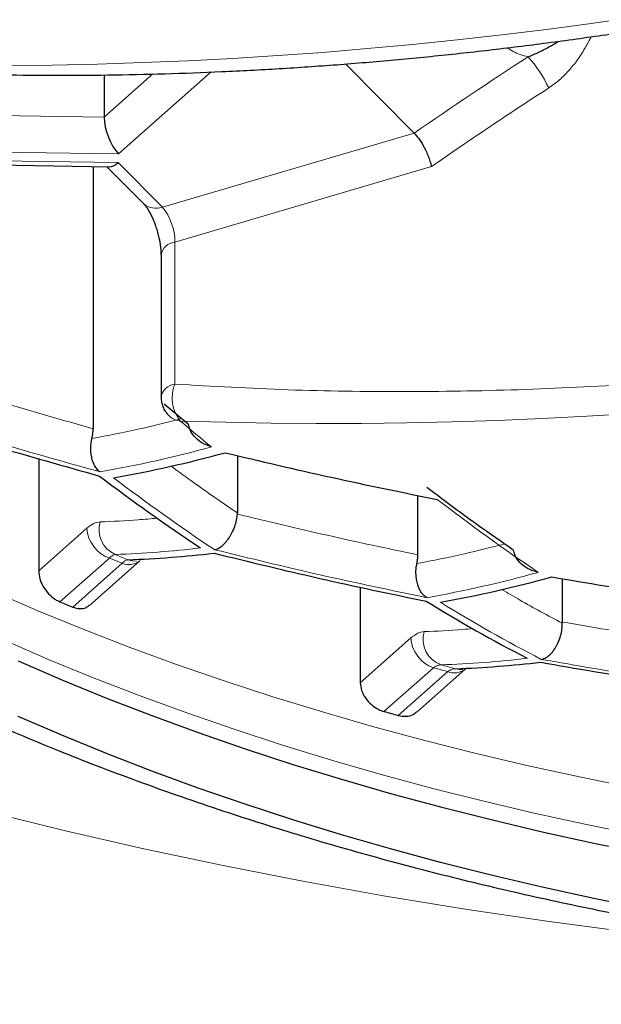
# Model space of a CAD drawing. Header units: millimetres. Extents: x 8 to 869, y 12 to 812.
# Tile 170 of 230: x 483.44 to 485.64, y 652.91 to 656.63. Entities that reach past the tile are written whole.
import ezdxf

# ---------------------------------------------------------------- set-up
doc = ezdxf.new("R2010")
doc.units = ezdxf.units.MM

msp = doc.modelspace()

# ---------------------------------------------------------------- linework, layer by layer
at = {"color": 7, "linetype": 'Continuous', "lineweight": 30}
for p, q in [((484.933, 656.2026), (484.6742, 656.464)), ((483.7625, 656.4224), (483.7625, 656.2634)), ((483.0491, 656.0873), (483.7826, 656.0758)), ((483.7212, 656.0768), (483.7212, 655.0862)), ((483.7733, 656.0759), (483.9114, 655.9365)), ((483.9775, 655.7432), (483.9775, 655.2066)), ((483.9895, 655.1807), (484.0806, 655.1045)), ((484.0128, 655.1303), (484.0073, 655.1357)), ((483.5159, 654.9733), (483.5159, 654.5494)), ((484.2661, 654.9846), (484.2661, 654.768)), ((484.9471, 654.6098), (484.9471, 654.8345)), ((484.266, 654.7639), (484.2661, 654.768)), ((483.7072, 654.4188), (483.8973, 654.587)), ((483.8974, 654.5871), (483.8988, 654.5884)), ((485.4921, 654.52), (485.4921, 654.3562)), ((484.7298, 654.4881), (484.7298, 654.127)), ((485.4921, 654.3562), (485.4921, 654.3521)), ((484.943, 654.0159), (485.1261, 654.1778)), ((485.1263, 654.1779), (485.1275, 654.1793))]:
    msp.add_line(p, q, dxfattribs=at)
at = {"color": 252, "linetype": 'Continuous', "lineweight": 0}
for p, q in [((483.9465, 656.426), (483.7625, 656.2634)), ((484.1671, 656.4335), (483.8174, 656.1241)), ((483.7625, 656.2634), (483.0815, 656.274)), ((483.9825, 655.923), (484.933, 656.2026)), ((483.8174, 656.1241), (483.0209, 656.1366)), ((483.0192, 656.1039), (483.8156, 656.0915)), ((483.8156, 656.0915), (483.9825, 655.923)), ((484.9983, 656.076), (484.03, 655.7912)), ((484.03, 655.7912), (484.03, 655.2546)), ((483.6978, 654.7102), (483.5159, 654.5494)), ((483.7829, 654.5978), (483.5959, 654.4324)), ((483.8311, 654.578), (483.7829, 654.5978)), ((483.8041, 654.6114), (483.8525, 654.5915)), ((483.8311, 654.578), (483.6442, 654.4127)), ((484.9208, 654.2959), (484.7298, 654.127)), ((485.0059, 654.1835), (484.819, 654.0182)), ((485.0599, 654.1689), (485.0059, 654.1835)), ((485.0345, 654.1945), (485.0889, 654.1798)), ((485.0599, 654.1689), (484.8729, 654.0035))]:
    msp.add_line(p, q, dxfattribs=at)
at = {"color": 252, "linetype": 'Continuous', "lineweight": 0, "flags": 128}
for points in [[(483.8525, 654.5915), (483.8699, 654.5869), (483.8849, 654.5861)], [(483.3441, 654.4713), (483.5119, 654.3989), (483.6832, 654.3288), (483.8577, 654.2612), (484.0355, 654.1961), (484.2163, 654.1336), (484.4001, 654.0737), (484.5867, 654.0164), (484.7759, 653.9618), (484.9677, 653.9099), (485.162, 653.8608), (485.3585, 653.8144), (485.5572, 653.7709), (485.758, 653.7303), (485.9606, 653.6925), (486.1649, 653.6576), (486.3709, 653.6256), (486.5783, 653.5966), (486.7871, 653.5706), (486.997, 653.5475), (487.2079, 653.5275), (487.4198, 653.5104)], [(483.389, 654.2858), (483.5554, 654.2139), (483.7252, 654.1445), (483.8982, 654.0775), (484.0744, 654.013), (484.2537, 653.951), (484.4359, 653.8916), (484.6208, 653.8348), (484.8084, 653.7807), (484.9986, 653.7292), (485.1911, 653.6805), (485.386, 653.6346), (485.5829, 653.5915), (485.7819, 653.5511), (485.9828, 653.5137), (486.1853, 653.4791), (486.3895, 653.4474), (486.5951, 653.4187), (486.802, 653.3928), (487.0101, 653.37), (487.2193, 653.3501), (487.4293, 653.3332)], [(485.0889, 654.1798), (485.1056, 654.177), (485.1162, 654.1771)], [(486.9026, 653.07), (486.6907, 653.0862), (486.3742, 653.1144), (486.0591, 653.1471), (485.7458, 653.1843), (485.4343, 653.2259), (485.125, 653.272), (484.8179, 653.3224), (484.5134, 653.3773), (484.2116, 653.4364), (483.9128, 653.4999), (483.6171, 653.5675), (483.3248, 653.6394)]]:
    msp.add_lwpolyline(points, dxfattribs=at)
at = {"color": 7, "linetype": 'Continuous', "lineweight": 30, "flags": 128}
for points in [[(483.4387, 654.209), (483.6035, 654.1379), (483.7716, 654.0691), (483.943, 654.0027), (484.1175, 653.9388), (484.295, 653.8775), (484.4754, 653.8186), (484.6586, 653.7624), (484.8443, 653.7088), (485.0327, 653.6579), (485.2233, 653.6097), (485.4163, 653.5642), (485.6113, 653.5214), (485.8084, 653.4815), (486.0073, 653.4444), (486.2079, 653.4102), (486.4101, 653.3788), (486.6137, 653.3503), (486.8186, 653.3248), (487.0247, 653.3021), (487.2318, 653.2824), (487.4397, 653.2657)], [(487.4397, 653.0561), (487.2318, 653.0728), (487.0247, 653.0925), (486.8186, 653.1152), (486.6137, 653.1407), (486.4101, 653.1692), (486.2079, 653.2006), (486.0073, 653.2348), (485.8084, 653.2719), (485.6113, 653.3118), (485.4163, 653.3546), (485.2233, 653.4), (485.0327, 653.4483), (484.8443, 653.4992), (484.6586, 653.5528), (484.4754, 653.609), (484.295, 653.6679), (484.1175, 653.7292), (483.943, 653.7931), (483.7716, 653.8595), (483.6035, 653.9283), (483.4387, 653.9994)]]:
    msp.add_lwpolyline(points, dxfattribs=at)
at = {"color": 252, "linetype": 'Continuous', "lineweight": 0}
for centre, radius, start, end in [((483.276, 673.4861), 17.029, 268.10355, 304.67876), ((484.6207, 672.1121), 17.0064, 268.07838, 304.70393), ((493.9249, 643.2621), 15.7578, 122.91232, 124.79397), ((485.0312, 656.186), 0.4504, 24.5676, 42.5966), ((483.9583, 655.9893), 0.0706, 228.4577, 290.0612), ((483.821, 655.7903), 0.209, 0.2293, 39.4042), ((484.0367, 655.7311), 0.0604, 96.362, 168.459), ((484.0366, 655.1946), 0.0604, 96.3409, 168.5904), ((484.1548, 655.2018), 0.1356, 157.0747, 219.6531), ((484.0548, 655.1807), 0.0655, 230.1636, 266.2114), ((489.8923, 662.0029), 9.0314, 229.6969, 230.66568), ((482.9562, 659.4396), 4.585, 279.9347, 285.3222), ((488.203, 660.6707), 7.2586, 232.64222, 236.33486), ((489.6866, 660.866), 7.6378, 232.34343, 235.86952), ((483.8471, 654.7057), 0.1037, 163.9655, 245.4758), ((483.8251, 654.7182), 0.1276, 183.5867, 250.6771), ((483.6692, 658.4903), 3.8813, 271.9913, 276.7616), ((483.8565, 654.6395), 0.0665, 247.5052, 307.8902), ((484.1681, 658.9984), 4.6223, 280.1242, 285.4719), ((488.0602, 659.3326), 5.7617, 238.29263, 242.64503), ((485.0481, 654.3039), 0.1276, 183.5867, 250.6771), ((485.0687, 654.2911), 0.1024, 163.5824, 250.5087), ((484.902, 658.0733), 3.8811, 271.9564, 276.7708), ((485.0853, 654.2303), 0.0665, 247.5052, 307.8892)]:
    msp.add_arc(centre, radius, start, end, dxfattribs=at)
at = {"color": 7, "linetype": 'Continuous', "lineweight": 30}
for centre, radius, start, end in [((483.0058, 659.4201), 4.588, 279.95, 285.3343), ((488.1369, 660.6633), 7.2397, 232.65771, 236.35905), ((483.72, 658.4703), 3.8811, 271.9564, 276.7708), ((484.2195, 658.9812), 4.6223, 280.1242, 285.4719), ((487.997, 659.3249), 5.7465, 238.31756, 242.68014), ((487.281, 663.4369), 9.7294, 247.74305, 248.05003), ((484.954, 658.0588), 3.8813, 271.9913, 276.7616), ((488.5882, 671.8698), 17.9488, 259.80411, 262.39332), ((487.9919, 665.5413), 11.952, 254.60504, 254.87268)]:
    msp.add_arc(centre, radius, start, end, dxfattribs=at)
for centre, major_axis, ratio, start_param, end_param in [((483.8174, 656.208), (-0.0367, 0.0993), 0.409829, 0.836636, 2.407432), ((483.8156, 656.1753), (0.0417, 0.0977), 0.450139, 3.323191, 3.899768)]:
    msp.add_ellipse(centre, major_axis=major_axis, ratio=ratio, start_param=start_param, end_param=end_param, dxfattribs=at)
at = {"color": 252, "linetype": 'Continuous', "lineweight": 0}
for points, knots in [([(471.0656, 660.937), (471.0764, 660.8322), (471.0979, 660.6226), (471.1451, 660.3088), (471.2033, 659.9949), (471.2736, 659.6812), (471.3558, 659.3677), (471.45, 659.0548), (471.5563, 658.7427), (471.6747, 658.4314), (471.7996, 658.1349), (471.9293, 657.8531), (472.062, 657.5859), (472.204, 657.3201), (472.3552, 657.0559), (472.5157, 656.7932), (472.6855, 656.5323), (472.8648, 656.2733), (473.0535, 656.0163), (473.2517, 655.7614), (473.4593, 655.5087), (473.6766, 655.2584), (473.9083, 655.0052), (474.1554, 654.7495), (474.4187, 654.4917), (474.693, 654.2373), (474.9767, 653.988), (475.2698, 653.7438), (475.5722, 653.5049), (475.8854, 653.27), (476.2093, 653.0396), (476.544, 652.8139), (476.8894, 652.593), (477.2455, 652.3773), (477.6126, 652.1669), (477.965, 651.976), (478.3003, 651.8036), (478.6163, 651.6484), (478.9389, 651.4974), (479.2631, 651.3529), (479.5882, 651.2148), (479.9141, 651.0831), (480.2457, 650.9558), (480.583, 650.8329), (480.9259, 650.7146), (481.2742, 650.6012), (481.6278, 650.4927), (481.9915, 650.3877), (482.3654, 650.2868), (482.7495, 650.1903), (483.1385, 650.0997), (483.5258, 650.0166), (483.9111, 649.9408), (484.2939, 649.8721), (484.6801, 649.8093), (485.0712, 649.7524), (485.467, 649.7016), (485.8672, 649.6569), (486.2696, 649.6187), (486.6808, 649.5865), (487.1004, 649.5608), (487.5283, 649.5421), (487.9571, 649.5308), (488.3624, 649.5272), (488.7439, 649.53), (489.1012, 649.5379), (489.4581, 649.5509), (489.8155, 649.5692), (490.1733, 649.5927), (490.5312, 649.6214), (490.8875, 649.6553), (491.2538, 649.6956), (491.6295, 649.7428), (492.0142, 649.7975), (492.3959, 649.8581), (492.7758, 649.9248), (493.1537, 649.9977), (493.5294, 650.0767), (493.901, 650.1612), (494.2737, 650.2525), (494.6471, 650.3508), (495.0209, 650.4561), (495.3893, 650.567), (495.7519, 650.683), (496.1086, 650.8043), (496.4592, 650.9305), (496.8037, 651.0616), (497.1421, 651.1973), (497.4741, 651.3375), (497.7999, 651.4821), (498.1193, 651.6308), (498.4322, 651.7835), (498.7385, 651.9401), (499.0382, 652.1005), (499.3313, 652.2644), (499.627, 652.4373), (499.9245, 652.6193), (500.2231, 652.8108), (500.5136, 653.0059), (500.8164, 653.2188), (501.1293, 653.4503), (501.4501, 653.7011), (501.7588, 653.9562), (502.0556, 654.2156), (502.3405, 654.4788), (502.6135, 654.7457), (502.8748, 655.0162), (503.1243, 655.2898), (503.3667, 655.5718), (503.6012, 655.8621), (503.8271, 656.1607), (504.0311, 656.4494), (504.2152, 656.7277), (504.3812, 656.995), (504.5374, 657.2641), (504.6841, 657.5348), (504.8211, 657.807), (504.9485, 658.0805), (505.0665, 658.3553), (505.1748, 658.6312), (505.2737, 658.9082), (505.3631, 659.1862), (505.4431, 659.465), (505.5151, 659.7502), (505.5785, 660.0418), (505.6323, 660.3397), (505.6763, 660.6381), (505.6967, 660.8374), (505.7069, 660.937)], [0, 0, 0, 0, 0.009667, 0.0193349, 0.0290018, 0.0387239, 0.048447, 0.0581691, 0.0679292, 0.0776903, 0.0874503, 0.0959485, 0.1044481, 0.1129477, 0.1214458, 0.1299446, 0.138445, 0.1469453, 0.155444, 0.1639436, 0.172445, 0.1809462, 0.1894457, 0.1985037, 0.2075641, 0.2166244, 0.2256821, 0.2345878, 0.2434993, 0.2524135, 0.2613271, 0.2702376, 0.2791425, 0.2880538, 0.2969667, 0.3058778, 0.3129933, 0.3201107, 0.327228, 0.3343433, 0.3411306, 0.3479198, 0.3547089, 0.361496, 0.3682847, 0.3750756, 0.3818664, 0.3886549, 0.3957305, 0.4028089, 0.4098872, 0.4169626, 0.4237041, 0.4304483, 0.4371925, 0.4439338, 0.4507671, 0.4576033, 0.4644395, 0.4712727, 0.4784526, 0.4856362, 0.4928197, 0.4999996, 0.5059828, 0.5119681, 0.5179535, 0.5239368, 0.5299882, 0.5360417, 0.5420953, 0.5481468, 0.5547967, 0.5614493, 0.568102, 0.574752, 0.5814872, 0.588225, 0.594963, 0.6016984, 0.6087374, 0.615779, 0.6228208, 0.6298599, 0.636889, 0.6439205, 0.6509521, 0.6579815, 0.665009, 0.6720386, 0.6790683, 0.686096, 0.6931225, 0.7001507, 0.707179, 0.7142056, 0.7219187, 0.7296338, 0.737349, 0.7450623, 0.754446, 0.7638313, 0.7732151, 0.7825978, 0.791982, 0.8013649, 0.8107468, 0.82013, 0.8295121, 0.8394276, 0.8493447, 0.8592603, 0.8679248, 0.876591, 0.8852572, 0.8939218, 0.9025856, 0.9112511, 0.9199166, 0.9285805, 0.937244, 0.945909, 0.954574, 0.9632375, 0.9724273, 0.9816187, 0.9908102, 1, 1, 1, 1]), ([(504.5758, 659.4086), (504.5402, 659.2996), (504.469, 659.0814), (504.3448, 658.756), (504.2078, 658.4322), (504.0567, 658.1102), (503.892, 657.7902), (503.7133, 657.4724), (503.5208, 657.157), (503.3142, 656.8443), (503.1091, 656.5561), (502.9086, 656.2922), (502.7156, 656.0518), (502.5138, 655.8136), (502.2937, 655.5671), (502.0538, 655.313), (501.7925, 655.0518), (501.5196, 654.7942), (501.2351, 654.5403), (500.9388, 654.2904), (500.6307, 654.0448), (500.3109, 653.8036), (499.9793, 653.5672), (499.6593, 653.3516), (499.3533, 653.1557), (499.0639, 652.9788), (498.767, 652.8056), (498.4634, 652.6367), (498.1531, 652.4722), (497.8362, 652.3122), (497.5122, 652.1565), (497.181, 652.0054), (496.8428, 651.8589), (496.4976, 651.7173), (496.1456, 651.5808), (495.7815, 651.4475), (495.4048, 651.3182), (495.0155, 651.1931), (494.6195, 651.0746), (494.2302, 650.9663), (493.8486, 650.8679), (493.4755, 650.7786), (493.0979, 650.6953), (492.7141, 650.6177), (492.3242, 650.5461), (491.9286, 650.4808), (491.5294, 650.4223), (491.1298, 650.371), (490.73, 650.3268), (490.3304, 650.2897), (489.9288, 650.2594), (489.5257, 650.2359), (489.1335, 650.22), (488.7526, 650.2109), (488.3832, 650.208), (488.0138, 650.211), (487.6448, 650.2199), (487.2764, 650.2347), (486.9089, 650.2553), (486.5427, 650.2816), (486.1711, 650.3142), (485.7946, 650.3535), (485.4135, 650.3997), (485.0351, 650.452), (484.6707, 650.5087), (484.3203, 650.5691), (483.9837, 650.6325), (483.6503, 650.7007), (483.2818, 650.7821), (482.88, 650.8784), (482.4471, 650.9918), (482.0198, 651.1133), (481.5987, 651.2427), (481.1841, 651.3799), (480.8023, 651.5156), (480.4517, 651.6479), (480.1308, 651.7757), (479.8157, 651.9076), (479.5066, 652.0436), (479.2034, 652.1835), (478.9063, 652.3272), (478.6152, 652.4745), (478.3268, 652.6272), (478.0415, 652.7852), (477.7594, 652.9487), (477.4841, 653.1155), (477.208, 653.2901), (476.932, 653.4728), (476.6565, 653.6638), (476.3889, 653.858), (476.1292, 654.0553), (475.8773, 654.2556), (475.6332, 654.4588), (475.397, 654.6647), (475.1431, 654.8963), (474.875, 655.1546), (474.5962, 655.4404), (474.3482, 655.7113), (474.1282, 655.9661), (473.9334, 656.2041), (473.7472, 656.4442), (473.5581, 656.7022), (473.368, 656.9785), (473.1792, 657.2734), (473.0027, 657.5706), (472.8384, 657.8698), (472.6865, 658.1709), (472.5457, 658.4757), (472.4168, 658.7839), (472.2988, 659.0954), (472.2307, 659.3042), (472.1967, 659.4086)], [0, 0, 0, 0, 0.012016, 0.024033, 0.036048, 0.048064, 0.060082, 0.072098, 0.084115, 0.096133, 0.10815, 0.117635, 0.127123, 0.13661, 0.146096, 0.156851, 0.167607, 0.178362, 0.189118, 0.199876, 0.210632, 0.221389, 0.232148, 0.242905, 0.251473, 0.260044, 0.268615, 0.277183, 0.285693, 0.294205, 0.302717, 0.311226, 0.319737, 0.328252, 0.336766, 0.345277, 0.354177, 0.363082, 0.371986, 0.380886, 0.388912, 0.396942, 0.404972, 0.412998, 0.42114, 0.429286, 0.437432, 0.445574, 0.453556, 0.461544, 0.469534, 0.477521, 0.485503, 0.492781, 0.500061, 0.507341, 0.514619, 0.521895, 0.529175, 0.536455, 0.543732, 0.551421, 0.559114, 0.566808, 0.574497, 0.581514, 0.588532, 0.595551, 0.602568, 0.612031, 0.621496, 0.63096, 0.640515, 0.650073, 0.659629, 0.667457, 0.675287, 0.683117, 0.690945, 0.698771, 0.706599, 0.714428, 0.722254, 0.730365, 0.738477, 0.74659, 0.754701, 0.763481, 0.772263, 0.781045, 0.789825, 0.798603, 0.807384, 0.816165, 0.824943, 0.836647, 0.848353, 0.860056, 0.869478, 0.878902, 0.888325, 0.897747, 0.909039, 0.920333, 0.931625, 0.942916, 0.954209, 0.965501, 0.977, 0.988501, 1, 1, 1, 1]), ([(473.0052, 659.4158), (473.0397, 659.3123), (473.1087, 659.1052), (473.2285, 658.7965), (473.3604, 658.4891), (473.5055, 658.1836), (473.6635, 657.88), (473.8346, 657.5784), (474.0187, 657.2792), (474.2159, 656.9824), (474.4298, 656.6833), (474.6614, 656.3822), (474.9115, 656.0796), (475.1647, 655.7937), (475.419, 655.5244), (475.6723, 655.2711), (475.9369, 655.0213), (476.2128, 654.7752), (476.5001, 654.5329), (476.7988, 654.2947), (477.109, 654.0609), (477.4305, 653.8317), (477.7409, 653.6226), (478.0376, 653.4328), (478.3183, 653.2612), (478.6063, 653.0933), (478.9, 652.93), (479.1994, 652.7714), (479.5042, 652.6175), (479.8159, 652.4678), (480.1344, 652.3224), (480.4596, 652.1815), (480.7915, 652.0452), (481.13, 651.9138), (481.4801, 651.7856), (481.8422, 651.6612), (482.2164, 651.5408), (482.5971, 651.4267), (482.9597, 651.3258), (483.3029, 651.2368), (483.6254, 651.1587), (483.9515, 651.0851), (484.281, 651.0163), (484.6139, 650.9524), (484.9499, 650.8935), (485.2888, 650.8396), (485.6358, 650.7902), (485.9909, 650.7455), (486.3541, 650.706), (486.7192, 650.6723), (487.0802, 650.6451), (487.4369, 650.624), (487.7889, 650.6089), (488.1415, 650.5993), (488.4945, 650.5953), (488.8475, 650.5972), (489.2003, 650.6047), (489.5526, 650.6178), (489.9107, 650.6368), (490.2744, 650.6621), (490.6432, 650.6941), (491.0101, 650.732), (491.3996, 650.7789), (491.8106, 650.8363), (492.2421, 650.9056), (492.6705, 650.9834), (493.0951, 651.0698), (493.5155, 651.1644), (493.9313, 651.267), (494.3419, 651.3775), (494.7471, 651.4957), (495.1185, 651.6127), (495.4575, 651.7266), (495.7655, 651.8361), (496.0685, 651.9497), (496.3993, 652.0804), (496.7558, 652.2295), (497.1352, 652.3987), (497.5097, 652.5762), (497.8786, 652.7621), (498.2415, 652.9562), (498.5706, 653.1429), (498.8682, 653.3208), (499.1365, 653.4887), (499.3979, 653.6598), (499.6805, 653.8533), (499.9816, 654.0703), (500.2978, 654.3119), (500.6017, 654.5581), (500.8934, 654.8087), (501.1727, 655.0634), (501.4465, 655.3283), (501.7137, 655.6033), (501.9732, 655.8887), (502.2082, 656.1651), (502.4207, 656.4317), (502.6128, 656.688), (502.7946, 656.9465), (502.966, 657.2071), (503.1273, 657.4696), (503.2783, 657.7339), (503.4192, 657.9998), (503.5512, 658.2699), (503.6741, 658.5442), (503.7873, 658.8225), (503.8906, 659.102), (503.9504, 659.2892), (503.9803, 659.3828)], [0, 0, 0, 0, 0.011929, 0.02386, 0.035789, 0.047719, 0.05965, 0.071579, 0.083509, 0.095441, 0.107371, 0.119915, 0.132462, 0.145006, 0.155908, 0.166812, 0.177714, 0.188618, 0.199523, 0.210426, 0.221331, 0.232237, 0.243142, 0.251829, 0.260518, 0.269207, 0.277894, 0.286451, 0.29501, 0.30357, 0.312126, 0.320685, 0.329247, 0.337809, 0.346367, 0.355315, 0.364266, 0.373217, 0.382164, 0.389432, 0.396703, 0.403974, 0.411242, 0.418512, 0.425784, 0.433057, 0.440326, 0.447952, 0.455581, 0.46321, 0.470835, 0.478107, 0.485381, 0.492656, 0.499927, 0.507198, 0.514473, 0.521748, 0.52902, 0.53671, 0.544404, 0.552098, 0.559788, 0.569053, 0.578321, 0.587586, 0.596954, 0.606326, 0.615695, 0.62516, 0.634627, 0.644092, 0.651667, 0.659244, 0.666821, 0.674396, 0.684494, 0.694594, 0.704692, 0.715164, 0.725639, 0.736112, 0.744526, 0.752941, 0.761357, 0.769771, 0.780988, 0.792207, 0.803424, 0.814639, 0.825856, 0.837072, 0.84911, 0.861151, 0.873189, 0.883652, 0.894117, 0.904583, 0.915046, 0.925508, 0.935972, 0.946436, 0.956898, 0.967672, 0.978449, 0.989226, 1, 1, 1, 1]), ([(494.2205, 658.2521), (494.091, 658.1685), (493.8324, 658.0013), (493.4397, 657.7628), (493.0442, 657.5337), (492.6453, 657.3147), (492.2434, 657.1056), (491.8366, 656.9058), (491.4368, 656.7207), (491.0446, 656.5499), (490.6624, 656.3933), (490.2794, 656.2464), (489.8955, 656.1089), (489.5107, 655.981), (489.1135, 655.8592), (488.7046, 655.7446), (488.2847, 655.6386), (487.866, 655.5446), (487.4485, 655.4626), (487.0321, 655.3926), (486.6188, 655.3349), (486.1962, 655.2879), (485.7653, 655.253), (485.3253, 655.2312), (484.8893, 655.2241), (484.4568, 655.2302), (484.1723, 655.2465), (484.03, 655.2546)], [0, 0, 0, 0, 0.039736, 0.079401, 0.119026, 0.158645, 0.19829, 0.237994, 0.278247, 0.315233, 0.352173, 0.389093, 0.42602, 0.462981, 0.500002, 0.540408, 0.580737, 0.621023, 0.6613, 0.701602, 0.741964, 0.781879, 0.825522, 0.869113, 0.912693, 0.956308, 1, 1, 1, 1]), ([(485.6014, 656.5669), (485.5989, 656.562), (485.5932, 656.5507), (485.5841, 656.5341), (485.5684, 656.5071), (485.5456, 656.473), (485.5132, 656.4338), (485.4786, 656.3998), (485.4533, 656.382), (485.4409, 656.3733)], [0, 0, 0, 0, 0.066183, 0.153058, 0.228242, 0.440036, 0.636447, 0.821502, 1, 1, 1, 1]), ([(485.2847, 656.5248), (485.2917, 656.5202), (485.3063, 656.5106), (485.3325, 656.4991), (485.3526, 656.4936), (485.3628, 656.4908)], [0, 0, 0, 0, 0.310242, 0.652719, 1, 1, 1, 1]), ([(483.7472, 654.9233), (483.6126, 654.961), (483.3437, 655.0362), (483.0784, 655.1204), (482.9459, 655.1625)], [0, 0, 0, 0, 0.500491, 1, 1, 1, 1]), ([(484.0567, 655.1245), (484.0032, 655.1109), (483.889, 655.0818), (483.7764, 655.0603), (483.7164, 655.0489)], [0, 0, 0, 0, 0.467921, 1, 1, 1, 1]), ([(484.2661, 654.768), (484.2124, 654.8045), (484.129, 654.8611), (484.0451, 654.9233), (484.0153, 654.9455)], [0, 0, 0, 0, 0.644613, 1, 1, 1, 1]), ([(483.7475, 654.7343), (483.7396, 654.7331), (483.7238, 654.7307), (483.7064, 654.717), (483.6978, 654.7102)], [0, 0, 0, 0, 0.499877, 1, 1, 1, 1]), ([(483.9627, 654.7486), (483.939, 654.7462), (483.8667, 654.7392), (483.7954, 654.7363), (483.7475, 654.7343)], [0, 0, 0, 0, 0.327622, 1, 1, 1, 1]), ([(484.9806, 654.4481), (484.8463, 654.4761), (484.5779, 654.532), (484.3121, 654.597), (484.1793, 654.6294)], [0, 0, 0, 0, 0.500412, 1, 1, 1, 1]), ([(485.2756, 654.6517), (485.2246, 654.6385), (485.1131, 654.6098), (485.0031, 654.5885), (484.9433, 654.5769)], [0, 0, 0, 0, 0.4566694, 1, 1, 1, 1]), ([(483.7829, 654.5978), (483.7867, 654.6014), (483.7941, 654.6087), (483.8008, 654.6105), (483.8041, 654.6114)], [0, 0, 0, 0, 0.500026, 1, 1, 1, 1]), ([(483.8525, 654.5915), (483.8492, 654.5906), (483.8424, 654.5889), (483.8349, 654.5817), (483.8311, 654.578)], [0, 0, 0, 0, 0.499978, 1, 1, 1, 1]), ([(485.4921, 654.3521), (485.4384, 654.3805), (485.3628, 654.4206), (485.2865, 654.4659), (485.2643, 654.4791)], [0, 0, 0, 0, 0.709538, 1, 1, 1, 1]), ([(485.1555, 654.3313), (485.1423, 654.3301), (485.0801, 654.3241), (485.0188, 654.3218), (484.9704, 654.32)], [0, 0, 0, 0, 0.2109891, 1, 1, 1, 1]), ([(484.9704, 654.32), (484.9625, 654.3188), (484.9468, 654.3164), (484.9294, 654.3027), (484.9208, 654.2959)], [0, 0, 0, 0, 0.499896, 1, 1, 1, 1]), ([(486.214, 654.0899), (486.0799, 654.1085), (485.812, 654.1456), (485.5457, 654.192), (485.4127, 654.2152)], [0, 0, 0, 0, 0.5003532, 1, 1, 1, 1]), ([(485.0059, 654.1835), (485.0108, 654.1867), (485.0207, 654.1932), (485.0299, 654.194), (485.0345, 654.1945)], [0, 0, 0, 0, 0.500022, 1, 1, 1, 1]), ([(485.0889, 654.1798), (485.0842, 654.1794), (485.0749, 654.1785), (485.0649, 654.1721), (485.0599, 654.1689)], [0, 0, 0, 0, 0.499974, 1, 1, 1, 1])]:
    msp.add_open_spline(points, degree=3, knots=knots, dxfattribs=at)
at = {"color": 7, "linetype": 'Continuous', "lineweight": 30}
for points, knots in [([(482.741, 656.4499), (482.804, 656.4459), (482.9365, 656.4375), (483.1401, 656.4289), (483.3513, 656.4231), (483.5637, 656.4208), (483.7771, 656.4219), (483.9916, 656.4264), (484.2071, 656.4344), (484.4236, 656.4458), (484.6409, 656.4606), (484.8591, 656.4789), (485.0781, 656.5006), (485.2978, 656.5257), (485.5182, 656.5543), (485.7393, 656.5863), (485.9609, 656.6217), (486.1831, 656.6605), (486.4057, 656.7027), (486.6288, 656.7484), (486.8523, 656.7974), (487.0762, 656.8499), (487.3003, 656.9057), (487.5246, 656.9649), (487.7492, 657.0275), (487.9739, 657.0935), (488.1987, 657.1628), (488.4235, 657.2354), (488.6483, 657.3114), (488.8731, 657.3907), (489.0978, 657.4734), (489.3223, 657.5593), (489.5467, 657.6485), (489.7708, 657.7411), (489.9946, 657.8369), (490.2182, 657.936), (490.4414, 658.0383), (490.6641, 658.1439), (490.8865, 658.2527), (491.1084, 658.3648), (491.3298, 658.4802), (491.5506, 658.5987), (491.771, 658.7206), (491.9907, 658.8456), (492.2023, 658.9696), (492.4132, 659.0964), (492.6157, 659.2215), (492.8115, 659.3452), (492.9343, 659.4253), (492.9928, 659.4635)], [0, 0, 0, 0, 0.019234, 0.040468, 0.061712, 0.082964, 0.104226, 0.125496, 0.146775, 0.168063, 0.18936, 0.210665, 0.23198, 0.253303, 0.274635, 0.295975, 0.317325, 0.338685, 0.360053, 0.381432, 0.40282, 0.424219, 0.445628, 0.467047, 0.488479, 0.509921, 0.531377, 0.552845, 0.574326, 0.595822, 0.617333, 0.638859, 0.660403, 0.681964, 0.703545, 0.725146, 0.746769, 0.768416, 0.790088, 0.811789, 0.833519, 0.855283, 0.877082, 0.898922, 0.920805, 0.940486, 0.962407, 0.98208, 1, 1, 1, 1]), ([(473.2233, 658.3337), (473.2326, 658.3145), (473.2684, 658.2409), (473.3343, 658.1136), (473.4209, 657.9519), (473.5113, 657.7912), (473.6049, 657.6314), (473.7021, 657.4725), (473.8027, 657.3145), (473.9067, 657.1574), (474.0141, 657.0011), (474.1251, 656.8457), (474.2389, 656.6918), (474.3558, 656.5395), (474.4755, 656.3889), (474.5983, 656.2395), (474.7242, 656.0915), (474.8529, 655.9451), (474.9843, 655.8004), (475.1184, 655.6574), (475.2553, 655.5159), (475.3948, 655.3762), (475.537, 655.2381), (475.6816, 655.1018), (475.8287, 654.9674), (475.9783, 654.8347), (476.1304, 654.7038), (476.2849, 654.5745), (476.4421, 654.447), (476.6017, 654.3211), (476.7636, 654.197), (476.9276, 654.075), (477.0936, 653.9549), (477.2617, 653.8367), (477.4319, 653.7205), (477.6042, 653.6062), (477.7787, 653.4937), (477.9544, 653.3836), (478.1318, 653.2756), (478.3107, 653.1698), (478.492, 653.0657), (478.6754, 652.9634), (478.8604, 652.8631), (479.047, 652.7649), (479.2348, 652.6689), (479.4236, 652.5752), (479.6133, 652.484), (479.8046, 652.3946), (479.9976, 652.3072), (480.1924, 652.2217), (480.388, 652.1384), (480.5845, 652.0574), (480.782, 651.9786), (480.9804, 651.902), (481.1799, 651.8275), (481.3805, 651.7551), (481.5818, 651.6849), (481.784, 651.6169), (481.9872, 651.551), (482.1918, 651.487), (482.3979, 651.425), (482.6051, 651.365), (482.8132, 651.307), (483.022, 651.2512), (483.2311, 651.1976), (483.4404, 651.1463), (483.6496, 651.0972), (483.859, 651.0503), (484.0688, 651.0056), (484.2791, 650.9629), (484.4898, 650.9224), (484.7008, 650.884), (484.9122, 650.8477), (485.1241, 650.8135), (485.3363, 650.7814), (485.549, 650.7513), (485.7622, 650.7233), (485.976, 650.6974), (486.1899, 650.6736), (486.4039, 650.6518), (486.6182, 650.6322), (486.8334, 650.6145), (487.0493, 650.5988), (487.2654, 650.5852), (487.4815, 650.5737), (487.6974, 650.5643), (487.9126, 650.5569), (488.1269, 650.5517), (488.3401, 650.5485), (488.5523, 650.5474), (488.7647, 650.5483), (488.9777, 650.5513), (489.1914, 650.5563), (489.4051, 650.5634), (489.6187, 650.5725), (489.8324, 650.5837), (490.0462, 650.597), (490.2601, 650.6123), (490.4741, 650.6297), (490.6883, 650.6492), (490.9026, 650.6708), (491.1164, 650.6944), (491.3296, 650.72), (491.542, 650.7477), (491.7539, 650.7774), (491.9648, 650.809), (492.1743, 650.8426), (492.3829, 650.8782), (492.591, 650.9158), (492.799, 650.9555), (493.0069, 650.9974), (493.2146, 651.0414), (493.4224, 651.0875), (493.6299, 651.1359), (493.837, 651.1863), (494.0434, 651.2388), (494.249, 651.2934), (494.4538, 651.35), (494.6578, 651.4087), (494.8609, 651.4694), (495.0631, 651.5322), (495.2644, 651.5971), (495.4645, 651.664), (495.6632, 651.7328), (495.8607, 651.8036), (496.0569, 651.8763), (496.252, 651.9511), (496.446, 652.028), (496.6389, 652.107), (496.831, 652.1881), (497.022, 652.2714), (497.2123, 652.3569), (497.4018, 652.4447), (497.59, 652.5346), (497.7766, 652.6265), (497.9614, 652.7202), (498.1448, 652.816), (498.3267, 652.9138), (498.507, 653.0136), (498.6855, 653.1154), (498.8622, 653.2191), (499.0367, 653.3245), (499.2089, 653.4316), (499.3796, 653.5407), (499.5486, 653.6519), (499.7161, 653.7653), (499.8815, 653.8806), (500.0448, 653.9977), (500.2061, 654.1167), (500.3654, 654.2376), (500.5226, 654.3604), (500.6779, 654.4853), (500.8309, 654.6121), (500.9815, 654.7405), (501.1295, 654.8705), (501.275, 655.0023), (501.418, 655.1357), (501.5585, 655.2709), (501.6966, 655.4078), (501.8323, 655.5466), (501.9652, 655.687), (502.0953, 655.8289), (502.2226, 655.9721), (502.3472, 656.1172), (502.4691, 656.2639), (502.5881, 656.4121), (502.7041, 656.5615), (502.8169, 656.7122), (502.9263, 656.8636), (503.0328, 657.0167), (503.1364, 657.1712), (503.2371, 657.3275), (503.3345, 657.4846), (503.428, 657.6426), (503.4908, 657.7514), (503.5214, 657.8076), (503.5231, 657.8107)], [0, 0, 0, 0, 0.002451, 0.009405, 0.016346, 0.023275, 0.030195, 0.037106, 0.044011, 0.050911, 0.057807, 0.064701, 0.071598, 0.078394, 0.085197, 0.091979, 0.098738, 0.105468, 0.112166, 0.118829, 0.125452, 0.132072, 0.138645, 0.145183, 0.151687, 0.158161, 0.164605, 0.171022, 0.177413, 0.183791, 0.190132, 0.196434, 0.202699, 0.20893, 0.215129, 0.2213, 0.227444, 0.233566, 0.239575, 0.24559, 0.251589, 0.257565, 0.263512, 0.269423, 0.275292, 0.281113, 0.286883, 0.292596, 0.29835, 0.304054, 0.309715, 0.315337, 0.320923, 0.326476, 0.331998, 0.337492, 0.34296, 0.348376, 0.353775, 0.359169, 0.364553, 0.369921, 0.375267, 0.380586, 0.385874, 0.391127, 0.396339, 0.401507, 0.406667, 0.411804, 0.416917, 0.42201, 0.427084, 0.432141, 0.437184, 0.442216, 0.447238, 0.452253, 0.457266, 0.462238, 0.467217, 0.472204, 0.477195, 0.482182, 0.48716, 0.492123, 0.497066, 0.501984, 0.506872, 0.511726, 0.516576, 0.521474, 0.526374, 0.531278, 0.536188, 0.541107, 0.546036, 0.550977, 0.555934, 0.560908, 0.565902, 0.570915, 0.575897, 0.580903, 0.58592, 0.590934, 0.59593, 0.60092, 0.605943, 0.610989, 0.61606, 0.621159, 0.62629, 0.631461, 0.63665, 0.641859, 0.647089, 0.65234, 0.657614, 0.66291, 0.66823, 0.673574, 0.678941, 0.684319, 0.689713, 0.695132, 0.700577, 0.706051, 0.711558, 0.7171, 0.722681, 0.728304, 0.733972, 0.739702, 0.745416, 0.751168, 0.756957, 0.762779, 0.768632, 0.774514, 0.780421, 0.786351, 0.792297, 0.798251, 0.804296, 0.810366, 0.816464, 0.822592, 0.828753, 0.83495, 0.841186, 0.847464, 0.853786, 0.86012, 0.86648, 0.872868, 0.879287, 0.885738, 0.892223, 0.898745, 0.905318, 0.911873, 0.918472, 0.92511, 0.931781, 0.938479, 0.945196, 0.951927, 0.958663, 0.965385, 0.972218, 0.979054, 0.985895, 0.992744, 0.9996, 1, 1, 1, 1]), ([(471.4485, 657.9767), (471.4505, 657.9725), (471.4806, 657.9103), (471.542, 657.7909), (471.6328, 657.6188), (471.7273, 657.448), (471.825, 657.2785), (471.9259, 657.1104), (472.0301, 656.9432), (472.1377, 656.7772), (472.2486, 656.6123), (472.3625, 656.4489), (472.4795, 656.2869), (472.5997, 656.1262), (472.7229, 655.967), (472.8492, 655.809), (472.9787, 655.6524), (473.1113, 655.4971), (473.2467, 655.3435), (473.3849, 655.1914), (473.526, 655.0409), (473.6699, 654.892), (473.8166, 654.7447), (473.9659, 654.5992), (474.1178, 654.4554), (474.2722, 654.3135), (474.4291, 654.1734), (474.5883, 654.0353), (474.7498, 653.899), (474.9139, 653.7645), (475.0803, 653.6318), (475.249, 653.501), (475.4196, 653.3723), (475.5924, 653.2457), (475.7672, 653.1209), (475.9441, 652.9981), (476.1231, 652.8772), (476.3043, 652.7583), (476.4876, 652.6411), (476.673, 652.5259), (476.86, 652.4128), (477.0487, 652.3019), (477.2389, 652.1931), (477.431, 652.0863), (477.6247, 651.9815), (477.8202, 651.8787), (478.0173, 651.778), (478.216, 651.6794), (478.4163, 651.5828), (478.6182, 651.4882), (478.8216, 651.3957), (479.0266, 651.3052), (479.2327, 651.2169), (479.4398, 651.1308), (479.6475, 651.0471), (479.8561, 650.9656), (480.0657, 650.8863), (480.2762, 650.8091), (480.4878, 650.7341), (480.7004, 650.6612), (480.9141, 650.5904), (481.1289, 650.5216), (481.3448, 650.455), (481.5618, 650.3903), (481.78, 650.3277), (481.9984, 650.2674), (482.2174, 650.2092), (482.437, 650.1533), (482.6582, 650.0992), (482.8806, 650.0471), (483.1039, 649.997), (483.328, 649.9491), (483.5525, 649.9032), (483.7773, 649.8595), (484.0022, 649.8181), (484.2269, 649.7788), (484.4513, 649.7418), (484.6752, 649.707), (484.8983, 649.6745), (485.1226, 649.644), (485.3485, 649.6153), (485.5761, 649.5886), (485.8038, 649.564), (486.0316, 649.5414), (486.2594, 649.521), (486.4873, 649.5027), (486.7153, 649.4865), (486.9434, 649.4723), (487.1718, 649.4603), (487.4004, 649.4503), (487.6292, 649.4424), (487.8584, 649.4365), (488.0877, 649.4327), (488.3165, 649.4311), (488.5445, 649.4315), (488.7719, 649.4339), (488.9994, 649.4385), (489.2271, 649.4451), (489.4549, 649.4537), (489.6827, 649.4645), (489.9106, 649.4773), (490.1385, 649.4922), (490.3663, 649.5092), (490.594, 649.5282), (490.8215, 649.5493), (491.0488, 649.5725), (491.2759, 649.5978), (491.5023, 649.625), (491.7279, 649.6544), (491.9527, 649.6857), (492.1767, 649.719), (492.4, 649.7544), (492.6228, 649.7918), (492.845, 649.8313), (493.0667, 649.8728), (493.288, 649.9165), (493.5088, 649.9622), (493.7292, 650.0101), (493.9492, 650.06), (494.1689, 650.1122), (494.3885, 650.1665), (494.6069, 650.2228), (494.824, 650.2811), (495.0399, 650.3413), (495.2554, 650.4037), (495.4707, 650.4684), (495.6856, 650.5353), (495.8998, 650.6043), (496.1132, 650.6755), (496.3254, 650.7487), (496.5364, 650.8239), (496.7459, 650.901), (496.9537, 650.98), (497.1594, 651.0608), (497.3622, 651.1429), (497.5646, 651.2274), (497.7667, 651.3142), (497.9693, 651.4039), (498.1703, 651.4955), (498.3696, 651.5891), (498.5673, 651.6846), (498.7635, 651.7821), (498.9581, 651.8817), (499.1512, 651.9833), (499.3428, 652.0869), (499.5329, 652.1927), (499.7217, 652.3007), (499.9089, 652.4107), (500.0942, 652.5227), (500.2776, 652.6366), (500.4591, 652.7525), (500.6389, 652.8704), (500.8168, 652.9903), (500.9926, 653.1121), (501.1663, 653.2358), (501.3382, 653.3616), (501.5081, 653.4893), (501.6752, 653.6185), (501.84, 653.7495), (502.0025, 653.8823), (502.1632, 654.0172), (502.3212, 654.1539), (502.4768, 654.2921), (502.6297, 654.4321), (502.7801, 654.5738), (502.928, 654.7172), (503.0734, 654.8623), (503.2163, 655.0093), (503.3568, 655.1582), (503.4948, 655.3089), (503.6299, 655.4612), (503.7621, 655.6149), (503.8914, 655.7701), (504.0179, 655.9269), (504.1413, 656.0851), (504.2618, 656.2448), (504.3793, 656.4059), (504.4936, 656.5683), (504.6048, 656.732), (504.7126, 656.8966), (504.8172, 657.0625), (504.9186, 657.2296), (505.0169, 657.3981), (505.1118, 657.5675), (505.2031, 657.7379), (505.2732, 657.8732), (505.3117, 657.9518), (505.3221, 657.9732)], [0, 0, 0, 0, 0.000477, 0.006971, 0.01345, 0.01991, 0.026349, 0.032762, 0.039148, 0.045564, 0.051941, 0.058295, 0.064629, 0.070945, 0.077242, 0.083524, 0.089791, 0.096046, 0.102289, 0.108479, 0.114667, 0.120833, 0.126973, 0.133088, 0.139175, 0.145233, 0.151261, 0.157259, 0.163226, 0.169158, 0.175098, 0.180983, 0.186836, 0.192657, 0.19845, 0.204215, 0.209955, 0.215671, 0.221364, 0.227038, 0.232692, 0.238275, 0.243849, 0.249395, 0.254914, 0.260406, 0.265873, 0.271314, 0.276731, 0.282124, 0.287495, 0.292843, 0.29817, 0.303454, 0.308695, 0.313906, 0.319088, 0.324243, 0.329373, 0.33448, 0.339566, 0.344632, 0.349682, 0.354716, 0.359736, 0.364747, 0.369678, 0.374624, 0.379567, 0.384503, 0.389429, 0.394339, 0.399232, 0.404103, 0.408949, 0.413767, 0.418554, 0.423308, 0.428026, 0.432702, 0.437475, 0.442233, 0.446976, 0.451705, 0.456421, 0.461128, 0.465827, 0.470521, 0.47521, 0.479897, 0.484584, 0.489272, 0.493964, 0.498657, 0.503304, 0.507952, 0.512606, 0.517267, 0.521934, 0.526609, 0.531292, 0.535982, 0.540681, 0.545388, 0.550105, 0.554831, 0.559566, 0.564307, 0.569043, 0.573778, 0.578519, 0.583267, 0.588025, 0.592795, 0.597579, 0.602378, 0.607196, 0.612034, 0.616894, 0.621778, 0.62669, 0.631636, 0.636548, 0.641481, 0.646452, 0.651458, 0.656494, 0.661559, 0.666648, 0.671757, 0.676883, 0.682021, 0.687168, 0.692318, 0.697464, 0.702557, 0.707833, 0.713125, 0.718435, 0.723764, 0.729115, 0.734489, 0.739889, 0.745317, 0.750775, 0.756264, 0.761788, 0.767358, 0.772937, 0.778543, 0.78418, 0.789848, 0.795552, 0.801272, 0.807017, 0.812806, 0.818629, 0.824475, 0.830279, 0.836179, 0.842097, 0.848033, 0.853991, 0.859971, 0.865976, 0.872008, 0.878068, 0.884158, 0.890282, 0.896456, 0.902631, 0.908831, 0.915054, 0.9213, 0.927568, 0.933856, 0.940164, 0.946491, 0.952836, 0.959192, 0.965535, 0.971934, 0.978339, 0.984752, 0.991175, 0.99761, 1, 1, 1, 1]), ([(485.3628, 656.4908), (485.3765, 656.4965), (485.4059, 656.5087), (485.4436, 656.5289), (485.4676, 656.5434), (485.4778, 656.5496)], [0, 0, 0, 0, 0.335963, 0.719409, 1, 1, 1, 1]), ([(484.933, 656.2026), (484.9382, 656.1968), (484.9496, 656.1844), (484.965, 656.1601), (484.9771, 656.1367), (484.9858, 656.1167), (484.9934, 656.0955), (484.9966, 656.0826), (484.9983, 656.076)], [0, 0, 0, 0, 0.197354, 0.428915, 0.558357, 0.696658, 0.84386, 1, 1, 1, 1]), ([(483.9115, 655.9363), (483.9126, 655.9352), (483.9149, 655.9328), (483.9203, 655.926), (483.9268, 655.9165), (483.9339, 655.9047), (483.941, 655.8911), (483.9472, 655.8774), (483.9526, 655.8642), (483.9578, 655.8501), (483.961, 655.8397), (483.963, 655.8334)], [0, 0, 0, 0, 0.091761, 0.205302, 0.323421, 0.444522, 0.565242, 0.687726, 0.777426, 0.865993, 1, 1, 1, 1]), ([(483.963, 655.8334), (483.9649, 655.8262), (483.9677, 655.8162), (483.971, 655.8014), (483.9733, 655.7891), (483.9754, 655.7751), (483.9768, 655.7616), (483.9775, 655.7508), (483.9774, 655.7452), (483.9774, 655.7434)], [0, 0, 0, 0, 0.220596, 0.310607, 0.457956, 0.607741, 0.764135, 0.921741, 1, 1, 1, 1]), ([(483.9775, 655.2064), (483.9776, 655.2025), (483.9779, 655.1931), (483.9802, 655.1839), (483.9815, 655.1784)], [0, 0, 0, 0, 0.407179, 1, 1, 1, 1]), ([(483.9815, 655.1784), (483.9837, 655.1723), (483.9868, 655.1635), (483.994, 655.1512), (484.0017, 655.1407), (484.0091, 655.1339), (484.0128, 655.1304)], [0, 0, 0, 0, 0.33324, 0.482464, 0.736569, 1, 1, 1, 1]), ([(482.9442, 655.147), (483.0767, 655.1049), (483.342, 655.0206), (483.6109, 654.9452), (483.7455, 654.9075)], [0, 0, 0, 0, 0.499509, 1, 1, 1, 1]), ([(484.1678, 655.0175), (484.1545, 655.0223), (484.1298, 655.0312), (484.1031, 655.0556), (484.0866, 655.0801), (484.0825, 655.0969), (484.0806, 655.1045)], [0, 0, 0, 0, 0.318242, 0.590276, 0.816986, 1, 1, 1, 1]), ([(483.7164, 655.0489), (483.7175, 655.0535), (483.7195, 655.0629), (483.721, 655.0755), (483.7211, 655.0829), (483.7212, 655.0862)], [0, 0, 0, 0, 0.356428, 0.723803, 1, 1, 1, 1]), ([(483.7472, 654.9233), (483.7446, 654.9254), (483.7399, 654.9292), (483.7338, 654.9364), (483.7272, 654.946), (483.7207, 654.9596), (483.7155, 654.9778), (483.7127, 654.9965), (483.7115, 655.0204), (483.7145, 655.0378), (483.7164, 655.0489)], [0, 0, 0, 0, 0.1007966, 0.1807005, 0.2572745, 0.4042109, 0.5413241, 0.6690044, 0.7877386, 1, 1, 1, 1]), ([(484.2191, 654.9955), (484.3519, 654.9639), (484.6178, 654.9009), (484.8861, 654.8464), (485.0204, 654.8192)], [0, 0, 0, 0, 0.4996, 1, 1, 1, 1]), ([(484.1793, 654.6294), (484.1819, 654.63), (484.1865, 654.6309), (484.1934, 654.634), (484.1997, 654.6376), (484.2087, 654.6441), (484.2205, 654.6553), (484.2319, 654.6703), (484.2398, 654.683), (484.2474, 654.6969), (484.256, 654.7163), (484.2635, 654.7413), (484.2652, 654.7564), (484.266, 654.7639)], [0, 0, 0, 0, 0.07755, 0.143866, 0.198944, 0.254213, 0.392243, 0.515024, 0.571063, 0.625945, 0.752307, 0.875948, 1, 1, 1, 1]), ([(485.4011, 654.5437), (485.3871, 654.5477), (485.3611, 654.5552), (485.3322, 654.5791), (485.3141, 654.6041), (485.3093, 654.6216), (485.3072, 654.6294)], [0, 0, 0, 0, 0.317581, 0.589315, 0.816185, 1, 1, 1, 1]), ([(484.1776, 654.6163), (484.3104, 654.5838), (484.5761, 654.5187), (484.8445, 654.4627), (484.9789, 654.4347)], [0, 0, 0, 0, 0.499588, 1, 1, 1, 1]), ([(484.9433, 654.5769), (484.9442, 654.5815), (484.946, 654.5907), (484.947, 654.6017), (484.9471, 654.6078), (484.9471, 654.6098)], [0, 0, 0, 0, 0.398086, 0.808046, 1, 1, 1, 1]), ([(483.5159, 654.5494), (483.5168, 654.5396), (483.5185, 654.5201), (483.5322, 654.4893), (483.5523, 654.462), (483.5748, 654.4425), (483.5898, 654.4353), (483.5959, 654.4324)], [0, 0, 0, 0, 0.213348, 0.426676, 0.640559, 0.855512, 1, 1, 1, 1]), ([(484.9806, 654.4481), (484.9784, 654.4495), (484.9743, 654.4521), (484.9689, 654.457), (484.9645, 654.4619), (484.9583, 654.4699), (484.9513, 654.4824), (484.9449, 654.5011), (484.941, 654.5208), (484.9395, 654.5405), (484.9401, 654.5594), (484.9422, 654.5712), (484.9433, 654.5769)], [0, 0, 0, 0, 0.077879, 0.145044, 0.201491, 0.252197, 0.399506, 0.536907, 0.664927, 0.784215, 0.895578, 1, 1, 1, 1]), ([(482.2588, 654.5383), (482.2757, 654.5277), (482.3353, 654.4903), (482.4408, 654.4281), (482.5751, 654.3515), (482.7125, 654.2769), (482.8526, 654.2041), (482.9955, 654.1332), (483.1411, 654.0642), (483.2892, 653.9972), (483.44, 653.9321), (483.5879, 653.8711), (483.7379, 653.812), (483.8847, 653.7568), (484.0387, 653.7015), (484.1893, 653.65), (484.3416, 653.6003), (484.4899, 653.5542), (484.6396, 653.5098), (484.7908, 653.4672), (484.9434, 653.4263), (485.0972, 653.3871), (485.2523, 653.3497), (485.4086, 653.3142), (485.566, 653.2803), (485.7244, 653.2483), (485.8838, 653.2181), (486.0441, 653.1897), (486.2053, 653.1632), (486.3672, 653.1384), (486.5297, 653.1155), (486.6929, 653.0945), (486.8565, 653.0753), (487.0204, 653.0579), (487.1844, 653.0424), (487.3484, 653.0287), (487.5119, 653.017), (487.6742, 653.0071), (487.8338, 652.9991), (487.9865, 652.993), (488.1223, 652.989), (488.2412, 652.9865), (488.3661, 652.9847), (488.4544, 652.9844), (488.5078, 652.9843)], [0, 0, 0, 0, 0.010631, 0.037526, 0.06443, 0.091341, 0.118257, 0.145177, 0.172101, 0.199028, 0.22596, 0.252896, 0.277081, 0.303958, 0.328113, 0.355009, 0.379134, 0.403247, 0.427346, 0.451431, 0.475501, 0.499557, 0.523599, 0.547625, 0.571637, 0.595633, 0.619612, 0.643574, 0.667517, 0.691438, 0.715335, 0.739203, 0.763036, 0.786825, 0.810554, 0.834202, 0.857728, 0.881058, 0.90404, 0.926293, 0.946546, 0.962198, 0.97718, 1, 1, 1, 1]), ([(485.4525, 654.5264), (485.5856, 654.504), (485.8518, 654.459), (486.1198, 654.423), (486.2538, 654.405)], [0, 0, 0, 0, 0.499665, 1, 1, 1, 1]), ([(483.6442, 654.4127), (483.6532, 654.4101), (483.6713, 654.4048), (483.6934, 654.4081), (483.7027, 654.4166), (483.7064, 654.4199)], [0, 0, 0, 0, 0.379417, 0.758862, 1, 1, 1, 1]), ([(485.4127, 654.2152), (485.4161, 654.2159), (485.4222, 654.217), (485.4314, 654.2217), (485.4421, 654.2291), (485.4544, 654.2413), (485.4649, 654.2563), (485.4721, 654.2691), (485.4789, 654.2832), (485.4861, 654.3033), (485.4917, 654.3289), (485.492, 654.3444), (485.4921, 654.3521)], [0, 0, 0, 0, 0.099439, 0.176565, 0.25901, 0.394907, 0.515133, 0.569713, 0.626422, 0.752732, 0.876221, 1, 1, 1, 1]), ([(484.7298, 654.127), (484.7307, 654.1173), (484.7327, 654.0979), (484.748, 654.0685), (484.7705, 654.0432), (484.7956, 654.0261), (484.8123, 654.0204), (484.819, 654.0182)], [0, 0, 0, 0, 0.213918, 0.427828, 0.641963, 0.85664, 1, 1, 1, 1]), ([(484.8729, 654.0035), (484.883, 654.0017), (484.9032, 653.9983), (484.9278, 654.0039), (484.9382, 654.0133), (484.9422, 654.0169)], [0, 0, 0, 0, 0.37996, 0.759936, 1, 1, 1, 1])]:
    msp.add_open_spline(points, degree=3, knots=knots, dxfattribs=at)
at = {"color": 252, "linetype": 'Continuous', "lineweight": 0}
for points in [[(485.4409, 656.3733), (485.3666, 656.3248), (485.2181, 656.2277), (485.0716, 656.1266), (484.9983, 656.076)], [(483.7212, 655.0862), (483.6069, 655.1185), (483.3781, 655.1831), (483.1521, 655.2542), (483.0391, 655.2898)], [(484.9471, 654.6098), (484.8331, 654.6339), (484.6051, 654.682), (484.379, 654.7366), (484.266, 654.7639)], [(486.173, 654.2497), (486.0592, 654.2659), (485.8316, 654.2981), (485.6052, 654.3368), (485.4921, 654.3562)]]:
    msp.add_open_spline(points, degree=3, dxfattribs=at)
at = {"color": 7, "linetype": 'Continuous', "lineweight": 30}
msp.add_open_spline([(484.9809, 654.8655), (485.0354, 654.8244), (485.1445, 654.7422), (485.253, 654.667), (485.3072, 654.6294)], degree=3, dxfattribs=at)

doc.saveas('drawing.dxf')
